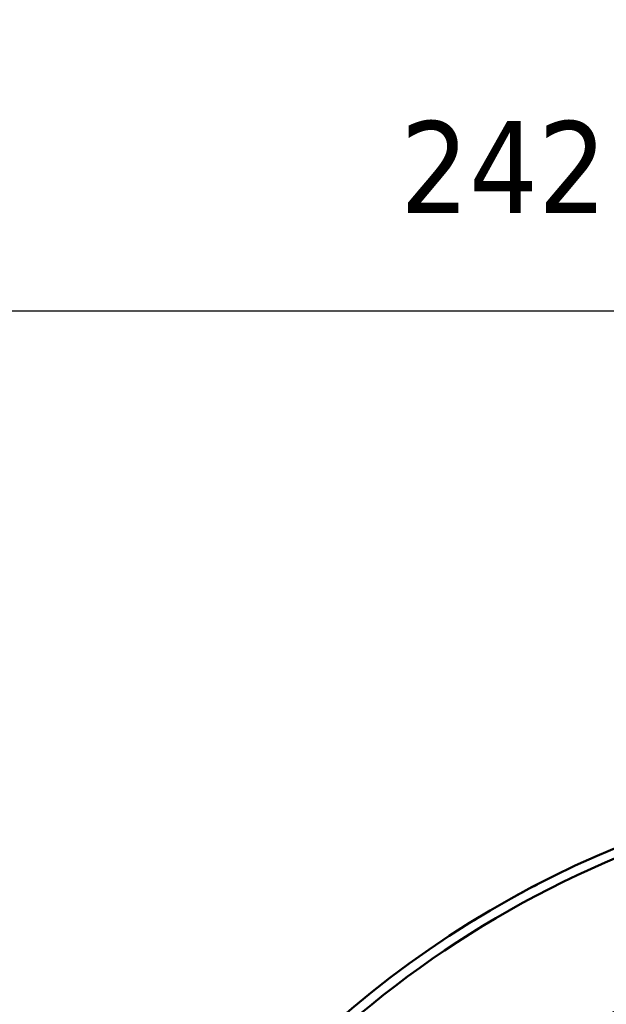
# Model space of a CAD drawing. Header units: millimetres. Extents: x 40 to 2195, y 40 to 1687.
# Tile 39 of 185: x 838 to 889, y 430 to 516. Entities that reach past the tile are written whole.
import ezdxf

# ---------------------------------------------------------------- set-up
doc = ezdxf.new("R2010")
doc.units = ezdxf.units.MM
doc.header["$LTSCALE"] = 8
doc.layers.add('Dimension (ISO)', color=7, linetype='Continuous', lineweight=25)
doc.layers.add('Visible (ISO)', color=7, linetype='Continuous', lineweight=50)
doc.styles.add('Note Text (ANSI)', font='tahoma.ttf')
doc.dimstyles.new('Default (ISO)', dxfattribs={"dimscale": 8, "dimtxt": 1, "dimasz": 2.5, "dimexe": 3.175, "dimexo": 0, "dimgap": 0.762, "dimtad": 1, "dimrnd": 1e-08, "dimzin": 0, "dimdsep": 46, "dimtxsty": 'Note Text (ANSI)', "dimcen": 0.09, "dimdle": 10, "dimclrd": 1, "dimclre": 1, "dimclrt": 1, "dimazin": 0, "dimtfac": 3.5052, "dimtmove": 0, "dimatfit": 3, "dimfxl": 1, "dimtolj": 1, "dimtzin": 0, "dimlwd": -1, "dimlwe": -1, "dimarcsym": 0})

# ---------------------------------------------------------------- blocks, each defined once
blk = doc.blocks.new('*D11')
at = {"layer": 'Defpoints', "color": 0, "transparency": 16777216}
for p in [(802.956, 490.317), (802.956, 362.317), (1044.956, 362.317)]:
    blk.add_point(p, dxfattribs=at)
at = {"layer": 'Dimension (ISO)', "color": 1, "transparency": 16777216}
for p, q in [((802.956, 362.317), (802.956, 515.717)), ((1044.956, 362.317), (1044.956, 515.717)), ((1024.956, 490.317), (822.956, 490.317))]:
    blk.add_line(p, q, dxfattribs=at)
for points in [[(822.956, 493.65), (822.956, 486.983), (802.956, 490.317)], [(1024.956, 493.65), (1024.956, 486.983), (1044.956, 490.317)]]:
    blk.add_solid(points, dxfattribs=at)
at = {"layer": 'Dimension (ISO)', "color": 1, "transparency": 16777216, "insert": (871.398, 506.879), "char_height": 8, "attachment_point": 1, "style": 'Note Text (ANSI)'}
blk.add_mtext('\\A1;242.00 mm [9.528 in]', dxfattribs=at)

msp = doc.modelspace()

# ---------------------------------------------------------------- linework, layer by layer
at = {"layer": 'Visible (ISO)'}
for radius, start, end in [(88, 332.27941, 327.72059), (87.18, 112.57449, 168.06845), (75.057, 107.44382, 166.49798)]:
    msp.add_arc((923.956, 362.317), radius, start, end, dxfattribs=at)
for points in [[(882.761, 440.078), (882.994, 440.202), (883.242, 440.332), (883.488, 440.459)], [(881.621, 439.464), (881.759, 439.54), (881.918, 439.626), (882.09, 439.72)], [(877.857, 437.275), (878.025, 437.379), (878.181, 437.474), (878.316, 437.556)], [(876.524, 436.439), (876.754, 436.587), (876.988, 436.734), (877.21, 436.874)]]:
    msp.add_open_spline(points, degree=3, dxfattribs=at)

# ---------------------------------------------------------------- dimensions: what is measured, and where the dimension line sits
at = {"layer": 'Dimension (ISO)', "color": 1, "true_color": 0xff0000}
dim = msp.add_linear_dim(base=(802.956, 490.317), p1=(1044.956, 362.317), p2=(802.956, 362.317), angle=180, text='<> mm [9.528 in]', dimstyle='Default (ISO)', override={"dimgap": 0.762, "dimdec": 2, "dimpost": '', "dimtol": 0, "dimlim": 0, "dimtp": 0, "dimtm": 0, "dimtdec": 2, "dimtofl": 0, "dimatfit": 1}, dxfattribs=at)
dim.commit()
dim.dimension.update_dxf_attribs({"geometry": '*D11', "text_midpoint": (923.956, 490.317), "dimtype": 160})

doc.saveas('drawing.dxf')
